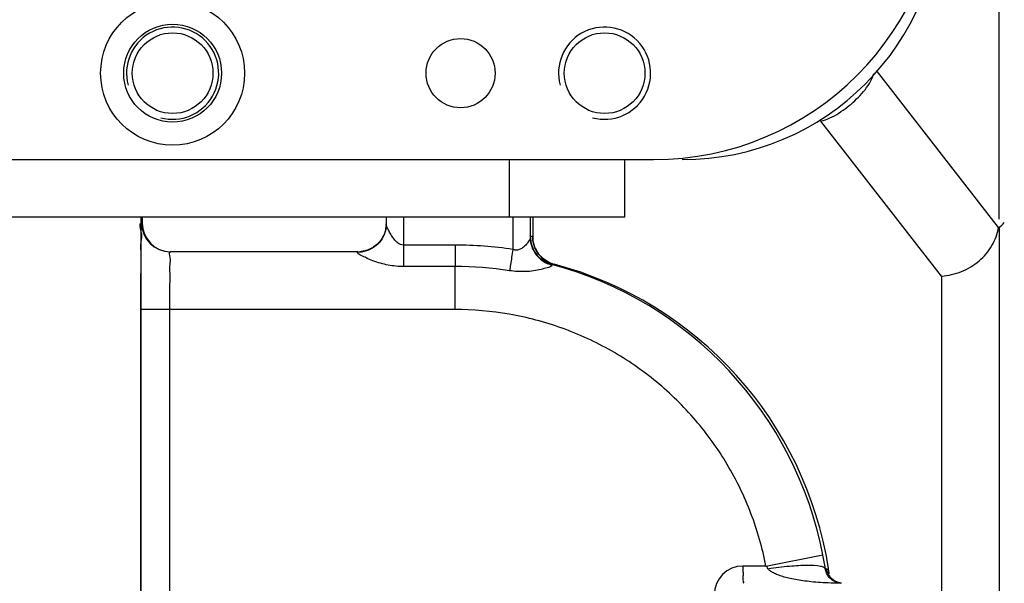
# Model space of a CAD drawing. Header units: millimetres. Extents: x 8 to 399, y 9 to 282.
# Tile 10 of 36: x 130.48 to 139.03, y 62.77 to 67.66. Entities that reach past the tile are written whole.
import ezdxf

# ---------------------------------------------------------------- set-up
doc = ezdxf.new("R2010")
doc.units = ezdxf.units.MM
doc.header["$LTSCALE"] = 23.1
doc.layers.get('0').update_dxf_attribs({"linetype": 'CONTINUOUS'})
doc.layers.add('02___PRT_ALL_AXES', color=7, linetype='CONTINUOUS')

msp = doc.modelspace()

# ---------------------------------------------------------------- linework, layer by layer
at = {"color": 7, "linetype": 'Continuous'}
for p, q in [((138.98438, 65.93022), (138.98438, 71.59583)), ((138.97914, 65.85733), (137.91888, 67.21836)), ((138.48438, 65.43603), (137.43772, 66.77957)), ((124.83437, 66.44583), (135.98438, 66.44583)), ((134.73438, 65.94583), (134.73438, 66.44583)), ((135.73438, 65.94583), (135.73438, 66.44583)), ((135.73438, 65.94583), (124.98438, 65.94583)), ((131.53344, 65.94583), (131.53344, 60.9407)), ((131.54607, 65.94583), (131.54607, 65.89583)), ((133.66406, 65.94583), (133.66406, 65.88858)), ((133.81296, 65.94583), (133.81296, 65.70485)), ((134.76293, 65.94583), (134.76292, 65.66686)), ((134.91403, 65.94583), (134.91403, 65.77121)), ((134.93562, 65.94583), (134.93562, 65.77814)), ((131.53985, 65.89583), (131.54607, 65.89583)), ((133.66406, 65.88914), (133.6637, 65.87555)), ((138.98438, 65.85733), (138.98438, 59.69583)), ((134.93562, 65.77814), (134.91476, 65.77814)), ((134.93779, 65.74529), (134.93562, 65.77815)), ((134.26295, 65.70485), (133.81296, 65.70485)), ((133.4148, 65.64583), (131.78984, 65.64583)), ((134.26234, 65.51851), (133.81235, 65.51851)), ((135.12133, 65.53655), (135.10047, 65.53655)), ((138.48438, 65.43603), (138.48438, 59.19583)), ((134.26112, 65.14583), (131.53436, 65.14583)), ((131.53436, 61.14583), (131.53436, 65.14583)), ((131.78618, 61.14583), (131.78618, 65.14583)), ((136.96046, 62.92083), (137.45491, 63.01629)), ((136.96046, 62.92083), (136.76105, 62.92083)), ((137.48445, 62.89767), (137.47565, 62.89767)), ((137.48729, 62.88429), (137.48685, 62.88618)), ((137.59109, 62.7767), (137.56807, 62.78544)), ((137.61569, 62.77179), (137.59109, 62.7767))]:
    msp.add_line(p, q, dxfattribs=at)
for points in [[(135.12131, 65.53657), (135.07434, 65.55429), (135.02793, 65.58416), (134.98673, 65.62669), (134.95519, 65.68118), (134.93779, 65.74529)], [(133.41431, 65.64137), (133.41455, 65.64472), (133.4148, 65.64583)], [(135.10047, 65.53655), (135.10034, 65.53536), (135.10043, 65.53181)], [(137.50307, 62.84532), (137.49469, 62.86204), (137.48964, 62.8758), (137.48729, 62.88429)], [(137.56807, 62.78544), (137.54736, 62.79744), (137.52945, 62.81198), (137.51466, 62.82824), (137.50307, 62.84532)]]:
    msp.add_lwpolyline(points, dxfattribs=at)
for centre, radius, start, end in [((135.98438, 68.94583), 2.5, 270, 360), ((136.23438, 68.69583), 2.25, 270, 360), ((131.78985, 65.89583), 0.25, 179.999402, 269.999063), ((131.79607, 65.89583), 0.25, 179.999134, 268.603146), ((133.43137, 65.89212), 0.23293, 350.096227, 353.591085), ((133.43807, 65.89135), 0.22618, 353.596736, 355.995901), ((135.16475, 65.77813), 0.25, 181.524315, 255.098697), ((135.18178, 65.77814), 0.24616, 180.000243, 180.763302), ((135.18697, 65.77836), 0.25136, 180.797534, 194.836164), ((134.26295, 62.39606), 3.30879, 81.309034, 90.000038), ((135.18389, 65.77748), 0.24815, 194.821581, 200.522727), ((135.18596, 65.77833), 0.25039, 200.53946, 217.419331), ((133.41477, 65.89516), 0.24932, 270.005671, 274.598566), ((135.18455, 65.77732), 0.24866, 217.430987, 218.203457), ((135.18591, 65.77844), 0.25041, 218.212332, 234.384571), ((135.18432, 65.77632), 0.24776, 234.398969, 238.698697), ((135.18613, 65.77929), 0.25125, 238.698087, 255.053634), ((134.26234, 62.396), 3.12251, 81.308951, 90.000007), ((134.26472, 62.39588), 3.24996, 11.005067, 75.098648), ((134.29218, 62.39589), 3.24995, 8.934245, 75.208965), ((134.34414, 62.41128), 3.16906, 8.82865, 11.005866), ((136.76106, 62.67083), 0.25, 90.002155, 179.998694), ((137.63346, 62.92111), 0.15085, 188.93982, 209.103928), ((137.63279, 62.92095), 0.15018, 209.173395, 228.683899), ((134.28857, 62.39525), 3.25361, 8.728413, 8.935609), ((134.28894, 62.39531), 3.25324, 8.098232, 8.728423), ((137.63203, 62.92011), 0.14905, 228.691048, 230.444537), ((137.63278, 62.92105), 0.15025, 230.452331, 248.583433), ((137.63198, 62.91919), 0.14823, 248.60887, 249.742527), ((137.63272, 62.9214), 0.15056, 249.768252, 259.79906)]:
    msp.add_arc(centre, radius, start, end, dxfattribs=at)
at = {"color": 2, "linetype": 'Continuous'}
for centre in [(131.80937, 67.19583), (135.55937, 67.19583)]:
    msp.add_arc(centre, 0.4, 255, 195, dxfattribs=at)
at = {"color": 7, "linetype": 'Continuous'}
msp.add_ellipse((138.48438, 66.57204), major_axis=(-0.49421, 0.71811), ratio=0.5211285, start_param=-3.1340616, end_param=-2.9892591, dxfattribs=at)
for points, start_tangent, end_tangent in [([(137.43772, 66.77957), (137.51618, 66.8071), (137.59347, 66.84985), (137.66514, 66.90103), (137.73145, 66.95714), (137.79327, 67.0192), (137.84706, 67.08838), (137.88537, 67.16125), (137.89624, 67.19305)], (0.9726262, 0.2323753), (0.2770418, 0.9608579)), ([(131.53436, 65.14583), (131.53449, 65.31191), (131.5349, 65.47098), (131.53556, 65.61331), (131.53643, 65.73233), (131.53747, 65.8217), (131.53985, 65.89583)], (0, 1), (1, -0.0000001)), ([(133.66369, 65.87556), (133.6519, 65.81257), (133.61646, 65.7435), (133.56121, 65.68869), (133.49155, 65.6535), (133.41431, 65.64137)], (-0.0548726, -0.9984934), (-1, 0)), ([(133.66082, 65.85206), (133.65617, 65.83099), (133.64801, 65.80589), (133.63564, 65.77874), (133.61858, 65.75105), (133.59513, 65.7227), (133.56299, 65.6945), (133.52495, 65.67141), (133.4748, 65.65314), (133.43476, 65.64664)], (-0.1718185, -0.9851286), (-0.9967872, -0.0800948)), ([(133.66564, 65.87588), (133.66405, 65.88875)], (-0.2372659, 0.9714447), (0.0114244, 0.9999347)), ([(133.67594, 65.84977), (133.66564, 65.87588)], (-0.4265364, 0.9044704), (-0.2372659, 0.9714447)), ([(133.81296, 65.70485), (133.78871, 65.70951), (133.76388, 65.72383), (133.7387, 65.74784), (133.7142, 65.78), (133.69211, 65.81671), (133.67594, 65.84977)], (-0.9999999, 0.0005369), (-0.4265364, 0.9044704)), ([(138.48438, 65.43603), (138.6579, 65.47595), (138.81032, 65.56764), (138.92231, 65.7002), (138.97914, 65.85733)], (0.9977108, 0.0676249), (0.1571837, 0.9875694)), ([(134.91403, 65.77121), (134.89684, 65.73231), (134.87455, 65.70462), (134.84677, 65.68026), (134.81807, 65.66525), (134.79028, 65.66089), (134.76292, 65.66686)], (-0.0198382, -0.9998032), (-0.9264514, 0.3764144)), ([(134.91403, 65.77121), (134.92745, 65.69141), (134.96611, 65.62012), (135.0259, 65.56496), (135.10043, 65.53181)], (0.0010189, -0.9999995), (0.9674668, -0.2529981)), ([(133.81296, 65.70485), (133.81289, 65.63568), (133.81268, 65.5719), (133.81235, 65.51851)], (0.0000182, -1), (-0.008211, -0.9999663)), ([(134.26295, 65.70485), (134.26287, 65.63568), (134.26266, 65.5719), (134.26234, 65.51851)], (0, -1), (-0.0081834, -0.9999665)), ([(134.76293, 65.66686), (134.75241, 65.59848), (134.74256, 65.53544), (134.73417, 65.48266)], (-0.1510983, -0.9885187), (-0.1590801, -0.9872657)), ([(131.78618, 65.14583), (131.78627, 65.25666), (131.78654, 65.3627), (131.78698, 65.45753), (131.78756, 65.53681), (131.78825, 65.59637), (131.78984, 65.64583)], (0, 1), (1, -0.0000002)), ([(133.81235, 65.51851), (133.7477, 65.52162), (133.68147, 65.53116), (133.6142, 65.54717), (133.54876, 65.56862), (133.48969, 65.59309), (133.44638, 65.61513), (133.41431, 65.64137)], (-0.9999999, 0.0004773), (0.0541909, 0.9985306)), ([(134.26112, 65.14583), (134.2612, 65.25019), (134.26143, 65.34996), (134.26182, 65.44073), (134.26234, 65.51851)], (0, 1), (0.0081834, 0.9999665)), ([(135.10043, 65.53181), (135.0614, 65.50809), (135.00866, 65.49289), (134.94177, 65.48068), (134.87154, 65.47469), (134.80264, 65.47541), (134.73417, 65.48266)], (0.0453736, -0.9989701), (-0.9886456, 0.150266)), ([(135.10911, 65.54146), (135.12132, 65.53655)], (0.9740815, -0.2261972), (-0.9982119, 0.0597743)), ([(136.96046, 62.92083), (136.83043, 63.376), (136.62426, 63.80214), (136.34808, 64.1866), (136.01004, 64.51799), (135.62019, 64.7865), (135.19006, 64.98417), (134.7324, 65.10514), (134.26112, 65.14583)], (-0.1909042, 0.9816087), (-1, 0)), ([(136.76105, 62.92083), (136.76099, 62.87448), (136.76084, 62.83267), (136.7606, 62.79948), (136.75995, 62.77083)], (0, -1), (-1, 0)), ([(136.97805, 62.89767), (136.96046, 62.92083)], (-0.5606226, 0.8280714), (-0.6430353, 0.7658365)), ([(136.97805, 62.89767), (137.16472, 62.9204), (137.32435, 62.92837), (137.43336, 62.9204), (137.46346, 62.91071), (137.47565, 62.89767)], (0.9885648, 0.1507965), (0.2005011, -0.9796935)), ([(137.61762, 62.77083), (137.52226, 62.7726), (137.43357, 62.77719), (137.35309, 62.78397), (137.28065, 62.79278), (137.21564, 62.80336), (137.15743, 62.81529), (137.10619, 62.82889), (137.06209, 62.84421), (137.02506, 62.86079), (136.99615, 62.87854), (136.97805, 62.89767)], (-0.9999998, 0.0005998), (-0.5204467, 0.8538941)), ([(137.59689, 62.7726), (137.57731, 62.77719), (137.54353, 62.79277), (137.51597, 62.81527), (137.49427, 62.84423), (137.47981, 62.87852), (137.47565, 62.89767)], (-0.9874536, 0.1579097), (-0.1501902, 0.9886571)), ([(137.4945, 62.88557), (137.48445, 62.89767)], (-0.0995383, 0.9950337), (-0.9999913, -0.0041774))]:
    msp.add_spline(points, degree=3, dxfattribs=dict(at, start_tangent=start_tangent, end_tangent=end_tangent))
at = {"layer": '02___PRT_ALL_AXES', "color": 7, "linetype": 'Continuous'}
for centre, radius in [((131.80937, 67.19583), 0.625), ((131.80937, 67.19583), 0.425), ((131.80937, 67.19583), 0.35), ((135.55937, 67.19583), 0.35), ((134.30937, 67.19583), 0.3)]:
    msp.add_circle(centre, radius, dxfattribs=at)

doc.saveas('drawing.dxf')
